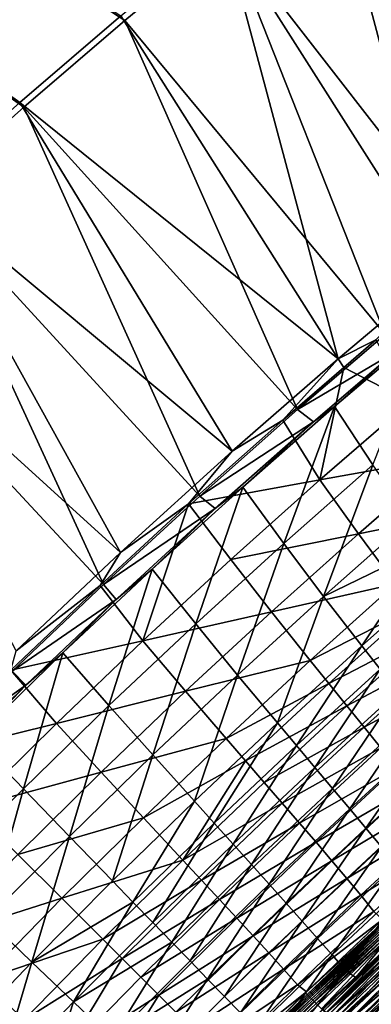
# Model space of a CAD drawing. Header units: metres. Extents: x 0 to 1400, y -1400 to 0.
# Tile 140 of 256: x 325 to 369, y -343 to -220. Entities that reach past the tile are written whole.
import ezdxf

# ---------------------------------------------------------------- set-up
doc = ezdxf.new("R2010")
doc.units = ezdxf.units.M

msp = doc.modelspace()

# ---------------------------------------------------------------- linework, layer by layer
at = {"layer": 'None'}
for points in [[(312.733307, -241.969559), (325.205688, -230.885178), (11.242748, -7.263255)], [(11.242748, -7.263255), (325.205688, -230.885178), (337.863342, -220.012817)], [(337.863342, -220.012817), (350.703094, -209.356155), (11.242748, -7.263255)], [(337.386749, -219.402237, -3), (324.714417, -230.286621, -3), (11.242748, -7.263255, -3)], [(324.714417, -230.286621, -3), (312.2276, -241.383362, -3), (11.242748, -7.263255, -3)], [(376.485687, -188.060333, -3), (391.25882, -240.43689, -32.124329), (363.275513, -198.285278, -3)], [(394.247223, -239.975235, -29.539145), (376.916565, -188.705032), (363.721893, -198.918945)], [(363.275513, -198.285278, -3), (377.451752, -251.612366, -32.124611), (350.241486, -208.733871, -3)], [(391.25882, -240.43689, -32.124329), (377.451752, -251.612366, -32.124611), (363.275513, -198.285278, -3)], [(382.071991, -249.750107, -29.539373), (363.721893, -198.918945), (350.703094, -209.356155)], [(382.071991, -249.750107, -29.539373), (394.247223, -239.975235, -29.539145), (363.721893, -198.918945)], [(350.241486, -208.733871, -3), (364.581055, -262.43161, -32.124992), (337.386749, -219.402237, -3)], [(370.466888, -259.386841, -29.539682), (350.703094, -209.356155), (337.863342, -220.012817)], [(377.451752, -251.612366, -32.124611), (364.581055, -262.43161, -32.124992), (350.241486, -208.733871, -3)], [(370.466888, -259.386841, -29.539682), (382.071991, -249.750107, -29.539373), (350.703094, -209.356155)], [(364.581055, -262.43161, -32.124992), (324.714417, -230.286621, -3), (337.386749, -219.402237, -3)], [(359.50293, -268.789154, -29.540066), (337.863342, -220.012817), (325.205688, -230.885178)], [(359.50293, -268.789154, -29.540066), (370.466888, -259.386841, -29.539682), (337.863342, -220.012817)], [(351.309082, -274.013214, -32.125519), (312.2276, -241.383362, -3), (324.714417, -230.286621, -3)], [(347.248077, -279.65564, -29.540611), (325.205688, -230.885178), (312.733307, -241.969559)], [(364.581055, -262.43161, -32.124992), (351.309082, -274.013214, -32.125519), (324.714417, -230.286621, -3)], [(347.248077, -279.65564, -29.540611), (359.50293, -268.789154, -29.540066), (325.205688, -230.885178)], [(337.305481, -286.72464, -32.126244), (299.929443, -252.688858, -3), (312.2276, -241.383362, -3)], [(335.208252, -290.71521, -29.541281), (312.733307, -241.969559), (300.449341, -253.26239)], [(351.309082, -274.013214, -32.125519), (337.305481, -286.72464, -32.126244), (312.2276, -241.383362, -3)], [(335.208252, -290.71521, -29.541281), (347.248077, -279.65564, -29.540611), (312.733307, -241.969559)], [(364.581055, -262.43161, -32.124992), (377.451752, -251.612366, -32.124611), (369.31781, -260.06012, -32.845161)], [(337.305481, -286.72464, -32.126244), (324.278107, -299.027252, -32.127094), (299.929443, -252.688858, -3)], [(323.758148, -301.603058, -29.542059), (335.208252, -290.71521, -29.541281), (300.449341, -253.26239)], [(375.716583, -258.54245, -32.365887), (371.67511, -261.589539, -30.961853), (364.108734, -268.419647, -32.364754)], [(375.716583, -258.54245, -32.365887), (364.108734, -268.419647, -32.364754), (368.928772, -275.734711, -88.034653)], [(359.50293, -268.789154, -29.540066), (371.67511, -261.589539, -30.961853), (370.466888, -259.386841, -29.539682)], [(364.581055, -262.43161, -32.124992), (369.31781, -260.06012, -32.845161), (365.282867, -263.500153, -32.845169)], [(365.282867, -263.500153, -32.845169), (369.31781, -260.06012, -32.845161), (373.577911, -267.814575, -88.502129)], [(361.496155, -270.316864, -30.961563), (371.67511, -261.589539, -30.961853), (359.50293, -268.789154, -29.540066)], [(371.67511, -261.589539, -30.961853), (361.496155, -270.316864, -30.961563), (364.108734, -268.419647, -32.364754)], [(351.309082, -274.013214, -32.125519), (364.581055, -262.43161, -32.124992), (357.635986, -270.129089, -32.845177)], [(357.635986, -270.129089, -32.845177), (364.581055, -262.43161, -32.124992), (365.282867, -263.500153, -32.845169)], [(362.278534, -277.611267, -88.489983), (357.635986, -270.129089, -32.845177), (365.282867, -263.500153, -32.845169)], [(362.278534, -277.611267, -88.489983), (365.282867, -263.500153, -32.845169), (373.577911, -267.814575, -88.502129)], [(362.278534, -277.611267, -88.489983), (373.577911, -267.814575, -88.502129), (378.155212, -274.751282, -144.281158)], [(347.248077, -279.65564, -29.540611), (361.496155, -270.316864, -30.961563), (359.50293, -268.789154, -29.540066)], [(361.496155, -270.316864, -30.961563), (352.637177, -278.508362, -32.363293), (364.108734, -268.419647, -32.364754)], [(352.637177, -278.508362, -32.363293), (357.766357, -285.597595, -88.021439), (364.108734, -268.419647, -32.364754)], [(364.108734, -268.419647, -32.364754), (357.766357, -285.597595, -88.021439), (368.928772, -275.734711, -88.034653)], [(345.851501, -280.633148, -32.845184), (351.309082, -274.013214, -32.125519), (357.635986, -270.129089, -32.845177)], [(345.851501, -280.633148, -32.845184), (357.635986, -270.129089, -32.845177), (362.278534, -277.611267, -88.489983)], [(349.191589, -281.214172, -30.961081), (361.496155, -270.316864, -30.961563), (347.248077, -279.65564, -29.540611)], [(361.496155, -270.316864, -30.961563), (349.191589, -281.214172, -30.961081), (352.637177, -278.508362, -32.363293)], [(337.305481, -286.72464, -32.126244), (351.309082, -274.013214, -32.125519), (345.851501, -280.633148, -32.845184)], [(362.278534, -277.611267, -88.489983), (378.155212, -274.751282, -144.281158), (367.108673, -284.357819, -144.260269)], [(367.108673, -284.357819, -144.260269), (378.155212, -274.751282, -144.281158), (382.595367, -281.205109, -200.147781)], [(357.766357, -285.597595, -88.021439), (362.750458, -292.231293, -143.806503), (368.928772, -275.734711, -88.034653)], [(368.928772, -275.734711, -88.034653), (362.750458, -292.231293, -143.806503), (373.660095, -282.567596, -143.828156)], [(351.129822, -287.601593, -88.476936), (345.851501, -280.633148, -32.845184), (362.278534, -277.611267, -88.489983)], [(351.129822, -287.601593, -88.476936), (362.278534, -277.611267, -88.489983), (367.108673, -284.357819, -144.260269)], [(349.191589, -281.214172, -30.961081), (341.305573, -288.806946, -32.361473), (352.637177, -278.508362, -32.363293)], [(352.637177, -278.508362, -32.363293), (341.305573, -288.806946, -32.361473), (346.749634, -295.657135, -88.00721)], [(346.749634, -295.657135, -88.00721), (357.766357, -285.597595, -88.021439), (352.637177, -278.508362, -32.363293)], [(335.208252, -290.71521, -29.541281), (349.191589, -281.214172, -30.961081), (347.248077, -279.65564, -29.540611)], [(334.775024, -290.837097, -32.845196), (337.305481, -286.72464, -32.126244), (345.851501, -280.633148, -32.845184)], [(334.775024, -290.837097, -32.845196), (345.851501, -280.633148, -32.845184), (340.134949, -297.783112, -88.462944)], [(336.786194, -292.602936, -30.960434), (349.191589, -281.214172, -30.961081), (335.208252, -290.71521, -29.541281)], [(349.191589, -281.214172, -30.961081), (336.786194, -292.602936, -30.960434), (341.305573, -288.806946, -32.361473)], [(345.851501, -280.633148, -32.845184), (351.129822, -287.601593, -88.476936), (340.134949, -297.783112, -88.462944)], [(367.108673, -284.357819, -144.260269), (382.595367, -281.205109, -200.147781), (371.760406, -290.643768, -200.121689)], [(362.750458, -292.231293, -143.806503), (375.969421, -285.808716, -171.762421), (373.660095, -282.567596, -143.828156)], [(351.129822, -287.601593, -88.476936), (367.108673, -284.357819, -144.260269), (356.215057, -294.145966, -144.237839)], [(356.215057, -294.145966, -144.237839), (367.108673, -284.357819, -144.260269), (371.760406, -290.643768, -200.121689)], [(351.988159, -302.078918, -143.783401), (357.766357, -285.597595, -88.021439), (346.749634, -295.657135, -88.00721)], [(351.988159, -302.078918, -143.783401), (362.750458, -292.231293, -143.806503), (357.766357, -285.597595, -88.021439)], [(362.750458, -292.231293, -143.806503), (367.529144, -298.421661, -199.68811), (375.969421, -285.808716, -171.762421)], [(367.529144, -298.421661, -199.68811), (378.228729, -288.93573, -199.714844), (375.969421, -285.808716, -171.762421)], [(324.278107, -299.027252, -32.127094), (337.305481, -286.72464, -32.126244), (334.775024, -290.837097, -32.845196)], [(340.134949, -297.783112, -88.462944), (351.129822, -287.601593, -88.476936), (356.215057, -294.145966, -144.237839)], [(336.786194, -292.602936, -30.960434), (330.11792, -299.313507, -32.359261), (341.305573, -288.806946, -32.361473)], [(341.305573, -288.806946, -32.361473), (330.11792, -299.313507, -32.359261), (335.882446, -305.911194, -87.991936)], [(341.305573, -288.806946, -32.361473), (335.882446, -305.911194, -87.991936), (346.749634, -295.657135, -88.00721)], [(378.228729, -288.93573, -199.714844), (367.529144, -298.421661, -199.68811), (369.822723, -301.354645, -227.655548)], [(323.601715, -301.469727, -32.845203), (324.278107, -299.027252, -32.127094), (334.775024, -290.837097, -32.845196)], [(334.775024, -290.837097, -32.845196), (340.134949, -297.783112, -88.462944), (323.601715, -301.469727, -32.845203)], [(323.758148, -301.603058, -29.542059), (336.786194, -292.602936, -30.960434), (335.208252, -290.71521, -29.541281)], [(356.215057, -294.145966, -144.237839), (371.760406, -290.643768, -200.121689), (361.078186, -300.252838, -200.093658)], [(371.760406, -290.643768, -200.121689), (373.997894, -293.61969, -228.078094), (361.078186, -300.252838, -200.093658)], [(325.477844, -303.353577, -30.95969), (336.786194, -292.602936, -30.960434), (323.758148, -301.603058, -29.542059)], [(336.786194, -292.602936, -30.960434), (325.477844, -303.353577, -30.95969), (330.11792, -299.313507, -32.359261)], [(351.988159, -302.078918, -143.783401), (356.975952, -308.079315, -199.659653), (362.750458, -292.231293, -143.806503)], [(356.975952, -308.079315, -199.659653), (367.529144, -298.421661, -199.68811), (362.750458, -292.231293, -143.806503)], [(361.078186, -300.252838, -200.093658), (373.997894, -293.61969, -228.078094), (363.409485, -303.146027, -228.048538)], [(363.409485, -303.146027, -228.048538), (373.997894, -293.61969, -228.078094), (376.165131, -296.48761, -256.049072)], [(340.134949, -297.783112, -88.462944), (356.215057, -294.145966, -144.237839), (345.477325, -304.113068, -144.213821)], [(356.215057, -294.145966, -144.237839), (361.078186, -300.252838, -200.093658), (345.477325, -304.113068, -144.213821)], [(346.749634, -295.657135, -88.00721), (335.882446, -305.911194, -87.991936), (341.37677, -312.108093, -143.758804)], [(341.37677, -312.108093, -143.758804), (351.988159, -302.078918, -143.783401), (346.749634, -295.657135, -88.00721)], [(365.665039, -305.934753, -256.018799), (363.409485, -303.146027, -228.048538), (376.165131, -296.48761, -256.049072)], [(365.665039, -305.934753, -256.018799), (376.165131, -296.48761, -256.049072), (378.253693, -299.249969, -284.032166)], [(340.134949, -297.783112, -88.462944), (329.297455, -308.153992, -88.448021), (323.601715, -301.469727, -32.845203)], [(340.134949, -297.783112, -88.462944), (345.477325, -304.113068, -144.213821), (329.297455, -308.153992, -88.448021)], [(367.529144, -298.421661, -199.68811), (356.975952, -308.079315, -199.659653), (359.361816, -310.923889, -227.625671)], [(369.822723, -301.354645, -227.655548), (367.529144, -298.421661, -199.68811), (359.361816, -310.923889, -227.625671)], [(325.477844, -303.353577, -30.95969), (319.077179, -310.027374, -32.356628), (330.11792, -299.313507, -32.359261)], [(330.11792, -299.313507, -32.359261), (319.077179, -310.027374, -32.356628), (325.167816, -316.358795, -87.975571)], [(330.11792, -299.313507, -32.359261), (325.167816, -316.358795, -87.975571), (335.882446, -305.911194, -87.991936)], [(367.838165, -308.620697, -284.001953), (365.665039, -305.934753, -256.018799), (378.253693, -299.249969, -284.032166)], [(378.253693, -299.249969, -284.032166), (380.255035, -301.909241, -312.022675), (367.838165, -308.620697, -284.001953)], [(345.477325, -304.113068, -144.213821), (361.078186, -300.252838, -200.093658), (350.551483, -310.029449, -200.063629)], [(361.078186, -300.252838, -200.093658), (363.409485, -303.146027, -228.048538), (350.551483, -310.029449, -200.063629)], [(323.601715, -301.469727, -32.845203), (329.297455, -308.153992, -88.448021), (312.603729, -312.283997, -32.845207)], [(312.659668, -312.517792, -29.542957), (325.477844, -303.353577, -30.95969), (323.758148, -301.603058, -29.542059)], [(341.37677, -312.108093, -143.758804), (346.572144, -317.906158, -199.62941), (351.988159, -302.078918, -143.783401)], [(346.572144, -317.906158, -199.62941), (356.975952, -308.079315, -199.659653), (351.988159, -302.078918, -143.783401)], [(369.822723, -301.354645, -227.655548), (359.361816, -310.923889, -227.625671), (361.668396, -313.666321, -255.607224)], [(372.042664, -304.181946, -255.637665), (369.822723, -301.354645, -227.655548), (361.668396, -313.666321, -255.607224)], [(380.255035, -301.909241, -312.022675), (369.922211, -311.205597, -311.993439), (367.838165, -308.620697, -284.001953)], [(312.659668, -312.517792, -29.542957), (314.369659, -314.273621, -30.958799), (325.477844, -303.353577, -30.95969)], [(325.477844, -303.353577, -30.95969), (314.369659, -314.273621, -30.958799), (319.077179, -310.027374, -32.356628)], [(350.551483, -310.029449, -200.063629), (363.409485, -303.146027, -228.048538), (352.975891, -312.834503, -228.016891)], [(352.975891, -312.834503, -228.016891), (363.409485, -303.146027, -228.048538), (365.665039, -305.934753, -256.018799)], [(345.477325, -304.113068, -144.213821), (334.899536, -314.257507, -144.188202), (329.297455, -308.153992, -88.448021)], [(345.477325, -304.113068, -144.213821), (350.551483, -310.029449, -200.063629), (334.899536, -314.257507, -144.188202)], [(361.668396, -313.666321, -255.607224), (363.890289, -316.307709, -283.601379), (372.042664, -304.181946, -255.637665)], [(363.890289, -316.307709, -283.601379), (374.181641, -306.905365, -283.631592), (372.042664, -304.181946, -255.637665)], [(335.882446, -305.911194, -87.991936), (325.167816, -316.358795, -87.975571), (330.919159, -322.317566, -143.732681)], [(335.882446, -305.911194, -87.991936), (330.919159, -322.317566, -143.732681), (341.37677, -312.108093, -143.758804)], [(355.318848, -315.538788, -255.986374), (352.975891, -312.834503, -228.016891), (365.665039, -305.934753, -256.018799)], [(355.318848, -315.538788, -255.986374), (365.665039, -305.934753, -256.018799), (367.838165, -308.620697, -284.001953)], [(374.181641, -306.905365, -283.631592), (363.890289, -316.307709, -283.601379), (366.022156, -318.849304, -311.605499)], [(376.232361, -309.526855, -311.634613), (374.181641, -306.905365, -283.631592), (366.022156, -318.849304, -311.605499)], [(329.297455, -308.153992, -88.448021), (318.621613, -318.712891, -88.432182), (312.603729, -312.283997, -32.845207)], [(329.297455, -308.153992, -88.448021), (334.899536, -314.257507, -144.188202), (318.621613, -318.712891, -88.432182)], [(356.975952, -308.079315, -199.659653), (346.572144, -317.906158, -199.62941), (349.048889, -320.656372, -227.593948)], [(359.361816, -310.923889, -227.625671), (356.975952, -308.079315, -199.659653), (349.048889, -320.656372, -227.593948)], [(357.575714, -318.143311, -283.969574), (355.318848, -315.538788, -255.986374), (367.838165, -308.620697, -284.001953)], [(367.838165, -308.620697, -284.001953), (369.922211, -311.205597, -311.993439), (357.575714, -318.143311, -283.969574)], [(366.022156, -318.849304, -311.605499), (368.058624, -321.292358, -339.617035), (376.232361, -309.526855, -311.634613)], [(368.058624, -321.292358, -339.617035), (378.187592, -312.048309, -339.644287), (376.232361, -309.526855, -311.634613)], [(325.167816, -316.358795, -87.975571), (319.077179, -310.027374, -32.356628), (314.606018, -327.003632, -87.957962)], [(350.551483, -310.029449, -200.063629), (340.185028, -319.972504, -200.031616), (334.899536, -314.257507, -144.188202)], [(350.551483, -310.029449, -200.063629), (352.975891, -312.834503, -228.016891), (340.185028, -319.972504, -200.031616)], [(359.361816, -310.923889, -227.625671), (349.048889, -320.656372, -227.593948), (351.440582, -323.308105, -255.57489)], [(361.668396, -313.666321, -255.607224), (359.361816, -310.923889, -227.625671), (351.440582, -323.308105, -255.57489)], [(341.37677, -312.108093, -143.758804), (330.919159, -322.317566, -143.732681), (336.320343, -327.900574, -199.597351)], [(336.320343, -327.900574, -199.597351), (346.572144, -317.906158, -199.62941), (341.37677, -312.108093, -143.758804)], [(369.922211, -311.205597, -311.993439), (359.74173, -320.648987, -311.962097), (357.575714, -318.143311, -283.969574)], [(369.922211, -311.205597, -311.993439), (371.910461, -313.691101, -339.98819), (359.74173, -320.648987, -311.962097)], [(378.187592, -312.048309, -339.644287), (368.058624, -321.292358, -339.617035), (369.994476, -323.638214, -367.634369)], [(352.975891, -312.834503, -228.016891), (345.13208, -325.299286, -255.951797), (340.185028, -319.972504, -200.031616)], [(352.975891, -312.834503, -228.016891), (355.318848, -315.538788, -255.986374), (345.13208, -325.299286, -255.951797)], [(334.899536, -314.257507, -144.188202), (324.487061, -324.579193, -144.161026), (318.621613, -318.712891, -88.432182)], [(334.899536, -314.257507, -144.188202), (340.185028, -319.972504, -200.031616), (324.487061, -324.579193, -144.161026)], [(351.440582, -323.308105, -255.57489), (353.743866, -325.861847, -283.569336), (361.668396, -313.666321, -255.607224)], [(353.743866, -325.861847, -283.569336), (363.890289, -316.307709, -283.601379), (361.668396, -313.666321, -255.607224)], [(371.910461, -313.691101, -339.98819), (361.812195, -323.056763, -339.958923), (359.74173, -320.648987, -311.962097)], [(371.910461, -313.691101, -339.98819), (373.796234, -316.078888, -367.981079), (361.812195, -323.056763, -339.958923)], [(345.13208, -325.299286, -255.951797), (355.318848, -315.538788, -255.986374), (357.575714, -318.143311, -283.969574)], [(373.796234, -316.078888, -367.981079), (363.782379, -325.367554, -367.9552), (361.812195, -323.056763, -339.958923)], [(373.796234, -316.078888, -367.981079), (375.572968, -318.370758, -395.969177), (363.782379, -325.367554, -367.9552)], [(320.618439, -332.712006, -143.704773), (325.167816, -316.358795, -87.975571), (314.606018, -327.003632, -87.957962)], [(330.919159, -322.317566, -143.732681), (325.167816, -316.358795, -87.975571), (320.618439, -332.712006, -143.704773)], [(363.890289, -316.307709, -283.601379), (353.743866, -325.861847, -283.569336), (355.955475, -328.318115, -311.574524)], [(366.022156, -318.849304, -311.605499), (363.890289, -316.307709, -283.601379), (355.955475, -328.318115, -311.574524)], [(346.572144, -317.906158, -199.62941), (336.320343, -327.900574, -199.597351), (338.886444, -330.550354, -227.560333)], [(349.048889, -320.656372, -227.593948), (346.572144, -317.906158, -199.62941), (338.886444, -330.550354, -227.560333)], [(347.472198, -327.817627, -283.935059), (345.13208, -325.299286, -255.951797), (357.575714, -318.143311, -283.969574)], [(357.575714, -318.143311, -283.969574), (359.74173, -320.648987, -311.962097), (347.472198, -327.817627, -283.935059)], [(375.572968, -318.370758, -395.969177), (365.647675, -327.582458, -395.947968), (363.782379, -325.367554, -367.9552)], [(365.647675, -327.582458, -395.947968), (375.572968, -318.370758, -395.969177), (377.234497, -320.569092, -423.957916)], [(355.955475, -328.318115, -311.574524), (358.072205, -330.677521, -339.588043), (366.022156, -318.849304, -311.605499)], [(358.072205, -330.677521, -339.588043), (368.058624, -321.292358, -339.617035), (366.022156, -318.849304, -311.605499)], [(340.185028, -319.972504, -200.031616), (329.98584, -330.083282, -199.99765), (324.487061, -324.579193, -144.161026)], [(340.185028, -319.972504, -200.031616), (345.13208, -325.299286, -255.951797), (329.98584, -330.083282, -199.99765)], [(349.048889, -320.656372, -227.593948), (338.886444, -330.550354, -227.560333), (341.361511, -333.105438, -255.540649)], [(351.440582, -323.308105, -255.57489), (349.048889, -320.656372, -227.593948), (341.361511, -333.105438, -255.540649)], [(359.74173, -320.648987, -311.962097), (349.71994, -330.239563, -311.928589), (347.472198, -327.817627, -283.935059)], [(359.74173, -320.648987, -311.962097), (361.812195, -323.056763, -339.958923), (349.71994, -330.239563, -311.928589)], [(367.4039, -329.702972, -423.942108), (365.647675, -327.582458, -395.947968), (377.234497, -320.569092, -423.957916)], [(377.234497, -320.569092, -423.957916), (378.774811, -322.676422, -451.954773), (367.4039, -329.702972, -423.942108)], [(368.058624, -321.292358, -339.617035), (358.072205, -330.677521, -339.588043), (360.090881, -332.940765, -367.608185)], [(369.994476, -323.638214, -367.634369), (368.058624, -321.292358, -339.617035), (360.090881, -332.940765, -367.608185)], [(326.227692, -338.068817, -199.563156), (330.919159, -322.317566, -143.732681), (320.618439, -332.712006, -143.704773)], [(336.320343, -327.900574, -199.597351), (330.919159, -322.317566, -143.732681), (326.227692, -338.068817, -199.563156)], [(341.361511, -333.105438, -255.540649), (343.744476, -335.565735, -283.535339), (351.440582, -323.308105, -255.57489)], [(343.744476, -335.565735, -283.535339), (353.743866, -325.861847, -283.569336), (351.440582, -323.308105, -255.57489)], [(361.812195, -323.056763, -339.958923), (351.872681, -332.565186, -339.927704), (349.71994, -330.239563, -311.928589)], [(361.812195, -323.056763, -339.958923), (363.782379, -325.367554, -367.9552), (351.872681, -332.565186, -339.927704)], [(378.774811, -322.676422, -451.954773), (369.046967, -331.730896, -451.944641), (367.4039, -329.702972, -423.942108)], [(324.487061, -324.579193, -144.161026), (329.98584, -330.083282, -199.99765), (314.2453, -335.077942, -144.132339)], [(360.090881, -332.940765, -367.608185), (362.008423, -335.108459, -395.633942), (369.994476, -323.638214, -367.634369)], [(362.008423, -335.108459, -395.633942), (371.824493, -325.888214, -395.656616), (369.994476, -323.638214, -367.634369)], [(345.13208, -325.299286, -255.951797), (335.113892, -335.219055, -255.915115), (329.98584, -330.083282, -199.99765)], [(335.113892, -335.219055, -255.915115), (345.13208, -325.299286, -255.951797), (347.472198, -327.817627, -283.935059)], [(353.743866, -325.861847, -283.569336), (343.744476, -335.565735, -283.535339), (346.034332, -337.931091, -311.541718)], [(355.955475, -328.318115, -311.574524), (353.743866, -325.861847, -283.569336), (346.034332, -337.931091, -311.541718)], [(363.782379, -325.367554, -367.9552), (353.927826, -334.794739, -367.927612), (351.872681, -332.565186, -339.927704)], [(363.782379, -325.367554, -367.9552), (365.647675, -327.582458, -395.947968), (353.927826, -334.794739, -367.927612)], [(371.824493, -325.888214, -395.656616), (362.008423, -335.108459, -395.633942), (363.821533, -337.181183, -423.661346)], [(373.543335, -328.043549, -423.679688), (371.824493, -325.888214, -395.656616), (363.821533, -337.181183, -423.661346)], [(381.837463, -326.830292, -482.258026), (362.498077, -343.957397, -480.677887), (381.334717, -326.284393, -480.655029)], [(381.334717, -326.284393, -480.655029), (362.498077, -343.957397, -480.677887), (371.379608, -334.555176, -479.028534)], [(381.837463, -326.830292, -482.258026), (363.019531, -344.486389, -482.279419), (362.498077, -343.957397, -480.677887)], [(382.390381, -327.430664, -483.823547), (363.019531, -344.486389, -482.279419), (381.837463, -326.830292, -482.258026)], [(338.886444, -330.550354, -227.560333), (336.320343, -327.900574, -199.597351), (326.227692, -338.068817, -199.563156)], [(337.537933, -337.647339, -283.898407), (335.113892, -335.219055, -255.915115), (347.472198, -327.817627, -283.935059)], [(347.472198, -327.817627, -283.935059), (349.71994, -330.239563, -311.928589), (337.537933, -337.647339, -283.898407)], [(346.034332, -337.931091, -311.541718), (348.230194, -340.201477, -339.557281), (355.955475, -328.318115, -311.574524)], [(348.230194, -340.201477, -339.557281), (358.072205, -330.677521, -339.588043), (355.955475, -328.318115, -311.574524)], [(365.647675, -327.582458, -395.947968), (355.882843, -336.928467, -395.925415), (353.927826, -334.794739, -367.927612)], [(355.882843, -336.928467, -395.925415), (365.647675, -327.582458, -395.947968), (367.4039, -329.702972, -423.942108)], [(382.390381, -327.430664, -483.823547), (363.592926, -345.068054, -483.843475), (363.019531, -344.486389, -482.279419)], [(382.992065, -328.083954, -485.34848), (363.592926, -345.068054, -483.843475), (382.390381, -327.430664, -483.823547)], [(382.992065, -328.083954, -485.34848), (364.216797, -345.700867, -485.366943), (363.592926, -345.068054, -483.843475)], [(363.821533, -337.181183, -423.661346), (365.526855, -339.15918, -451.683167), (373.543335, -328.043549, -423.679688)], [(383.6409, -328.788452, -486.829926), (364.216797, -345.700867, -485.366943), (382.992065, -328.083954, -485.34848)], [(383.251831, -328.258362, -479.456512), (364.497742, -345.847778, -479.477448), (364.977966, -346.335114, -480.952606)], [(364.497742, -345.847778, -479.477448), (383.251831, -328.258362, -479.456512), (373.374664, -336.526154, -477.958313)], [(383.714844, -328.76123, -480.933044), (383.251831, -328.258362, -479.456512), (364.977966, -346.335114, -480.952606)], [(365.526855, -339.15918, -451.683167), (375.145569, -330.105072, -451.696075), (373.543335, -328.043549, -423.679688)], [(383.6409, -328.788452, -486.829926), (364.889465, -346.383209, -486.846954), (364.216797, -345.700867, -485.366943)], [(384.335358, -329.54248, -488.265045), (364.889465, -346.383209, -486.846954), (383.6409, -328.788452, -486.829926)], [(384.335358, -329.54248, -488.265045), (365.609344, -347.113403, -488.28064), (364.889465, -346.383209, -486.846954)], [(364.977966, -346.335114, -480.952606), (365.506042, -346.870941, -482.39325), (383.714844, -328.76123, -480.933044)], [(365.506042, -346.870941, -482.39325), (384.22406, -329.31427, -482.375031), (383.714844, -328.76123, -480.933044)], [(384.22406, -329.31427, -482.375031), (365.506042, -346.870941, -482.39325), (366.080597, -347.453918, -483.796509)], [(385.073853, -330.344269, -489.650909), (365.609344, -347.113403, -488.28064), (384.335358, -329.54248, -488.265045)], [(384.778198, -329.916077, -483.779633), (384.22406, -329.31427, -482.375031), (366.080597, -347.453918, -483.796509)], [(329.98584, -330.083282, -199.99765), (319.961212, -340.363098, -199.961777), (314.2453, -335.077942, -144.132339)], [(329.98584, -330.083282, -199.99765), (335.113892, -335.219055, -255.915115), (319.961212, -340.363098, -199.961777)], [(326.227692, -338.068817, -199.563156), (331.443115, -343.066345, -255.504135), (338.886444, -330.550354, -227.560333)], [(338.886444, -330.550354, -227.560333), (331.443115, -343.066345, -255.504135), (341.361511, -333.105438, -255.540649)], [(349.71994, -330.239563, -311.928589), (339.868164, -339.98172, -311.893036), (337.537933, -337.647339, -283.898407)], [(349.71994, -330.239563, -311.928589), (351.872681, -332.565186, -339.927704), (339.868164, -339.98172, -311.893036)], [(358.072205, -330.677521, -339.588043), (348.230194, -340.201477, -339.557281), (350.331177, -342.376892, -367.580353)], [(360.090881, -332.940765, -367.608185), (358.072205, -330.677521, -339.588043), (350.331177, -342.376892, -367.580353)], [(357.735687, -338.967163, -423.925476), (355.882843, -336.928467, -395.925415), (367.4039, -329.702972, -423.942108)], [(367.4039, -329.702972, -423.942108), (369.046967, -331.730896, -451.944641), (357.735687, -338.967163, -423.925476)], [(365.526855, -339.15918, -451.683167), (366.796875, -340.017853, -468.524506), (375.145569, -330.105072, -451.696075)], [(385.073853, -330.344269, -489.650909), (366.374786, -347.889771, -489.665161), (365.609344, -347.113403, -488.28064)], [(384.778198, -329.916077, -483.779633), (366.080597, -347.453918, -483.796509), (366.700104, -348.082489, -485.15976)], [(385.854767, -331.192139, -490.984711), (366.374786, -347.889771, -489.665161), (385.073853, -330.344269, -489.650909)], [(385.375763, -330.565063, -485.144196), (384.778198, -329.916077, -483.779633), (366.700104, -348.082489, -485.15976)], [(366.700104, -348.082489, -485.15976), (367.363068, -348.755157, -486.480316), (385.375763, -330.565063, -485.144196)], [(366.796875, -340.017853, -468.524506), (376.042328, -331.304321, -468.509338), (375.145569, -330.105072, -451.696075)], [(367.363068, -348.755157, -486.480316), (386.01535, -331.259644, -486.466034), (385.375763, -330.565063, -485.144196)], [(369.046967, -331.730896, -451.944641), (359.484314, -340.911621, -451.934021), (357.735687, -338.967163, -423.925476)], [(359.484314, -340.911621, -451.934021), (369.046967, -331.730896, -451.944641), (370.144348, -332.726868, -468.775665)], [(366.374786, -347.889771, -489.665161), (385.854767, -331.192139, -490.984711), (367.184174, -348.710724, -490.99762)], [(371.997772, -335.079407, -470.104401), (376.042328, -331.304321, -468.509338), (366.796875, -340.017853, -468.524506)], [(367.184174, -348.710724, -490.99762), (385.854767, -331.192139, -490.984711), (386.676575, -332.084412, -492.26355)], [(367.184174, -348.710724, -490.99762), (386.676575, -332.084412, -492.26355), (368.035858, -349.574554, -492.275146)], [(367.363068, -348.755157, -486.480316), (368.068024, -349.470398, -487.755585), (386.01535, -331.259644, -486.466034)], [(368.035858, -349.574554, -492.275146), (386.676575, -332.084412, -492.26355), (387.537689, -333.019318, -493.484558)], [(368.068024, -349.470398, -487.755585), (386.695496, -331.99826, -487.742584), (386.01535, -331.259644, -486.466034)], [(368.068024, -349.470398, -487.755585), (368.813416, -350.226654, -488.98288), (386.695496, -331.99826, -487.742584)], [(316.314636, -348.425873, -199.526123), (326.227692, -338.068817, -199.563156), (320.618439, -332.712006, -143.704773)], [(331.443115, -343.066345, -255.504135), (343.744476, -335.565735, -283.535339), (341.361511, -333.105438, -255.540649)], [(351.872681, -332.565186, -339.927704), (342.104248, -342.221588, -339.894531), (339.868164, -339.98172, -311.893036)], [(351.872681, -332.565186, -339.927704), (353.927826, -334.794739, -367.927612), (342.104248, -342.221588, -339.894531)], [(350.331177, -342.376892, -367.580353), (352.336426, -344.457336, -395.609802), (360.090881, -332.940765, -367.608185)], [(352.336426, -344.457336, -395.609802), (362.008423, -335.108459, -395.633942), (360.090881, -332.940765, -367.608185)], [(360.608032, -341.823029, -468.794342), (359.484314, -340.911621, -451.934021), (370.144348, -332.726868, -468.775665)], [(369.884521, -332.984619, -470.501831), (360.50531, -341.935333, -470.520386), (370.144348, -332.726868, -468.775665)], [(370.144348, -332.726868, -468.775665), (360.50531, -341.935333, -470.520386), (360.608032, -341.823029, -468.794342)], [(370.07373, -333.183472, -472.239044), (360.50531, -341.935333, -470.520386), (369.884521, -332.984619, -470.501831)], [(360.698456, -342.131409, -472.256836), (360.50531, -341.935333, -470.520386), (370.07373, -333.183472, -472.239044)], [(360.698456, -342.131409, -472.256836), (370.07373, -333.183472, -472.239044), (370.18924, -333.30484, -473.103577)], [(370.18924, -333.30484, -473.103577), (360.816284, -342.251007, -473.120972), (360.698456, -342.131409, -472.256836)], [(370.318604, -333.440735, -473.964691), (360.816284, -342.251007, -473.120972), (370.18924, -333.30484, -473.103577)], [(387.537689, -333.019318, -493.484558), (368.928223, -350.479614, -493.494873), (368.035858, -349.574554, -492.275146)], [(370.318604, -333.440735, -473.964691), (360.948181, -342.384857, -473.981659), (360.816284, -342.251007, -473.120972)], [(370.461639, -333.591034, -474.821777), (360.948181, -342.384857, -473.981659), (370.318604, -333.440735, -473.964691)], [(370.461639, -333.591034, -474.821777), (361.094055, -342.532898, -474.838348), (360.948181, -342.384857, -473.981659)], [(370.618347, -333.755615, -475.674377), (361.094055, -342.532898, -474.838348), (370.461639, -333.591034, -474.821777)], [(370.618347, -333.755615, -475.674377), (361.253754, -342.694977, -475.690521), (361.094055, -342.532898, -474.838348)], [(370.788574, -333.934418, -476.521881), (361.253754, -342.694977, -475.690521), (370.618347, -333.755615, -475.674377)], [(370.788574, -333.934418, -476.521881), (361.427277, -342.871002, -476.537628), (361.253754, -342.694977, -475.690521)], [(370.97226, -334.12735, -477.36377), (361.427277, -342.871002, -476.537628), (370.788574, -333.934418, -476.521881)], [(370.97226, -334.12735, -477.36377), (361.614441, -343.060913, -477.379089), (361.427277, -342.871002, -476.537628)], [(371.169312, -334.33432, -478.199524), (361.614441, -343.060913, -477.379089), (370.97226, -334.12735, -477.36377)], [(371.169312, -334.33432, -478.199524), (361.815216, -343.264618, -478.214386), (361.614441, -343.060913, -477.379089)], [(371.379608, -334.555176, -479.028534), (361.815216, -343.264618, -478.214386), (371.169312, -334.33432, -478.199524)], [(371.379608, -334.555176, -479.028534), (362.02948, -343.481995, -479.042999), (361.815216, -343.264618, -478.214386)], [(362.498077, -343.957397, -480.677887), (362.02948, -343.481995, -479.042999), (371.379608, -334.555176, -479.028534)], [(335.113892, -335.219055, -255.915115), (325.273682, -345.301147, -255.876389), (319.961212, -340.363098, -199.961777)], [(325.273682, -345.301147, -255.876389), (335.113892, -335.219055, -255.915115), (337.537933, -337.647339, -283.898407)], [(331.443115, -343.066345, -255.504135), (336.275574, -347.69812, -311.506714), (343.744476, -335.565735, -283.535339)], [(343.744476, -335.565735, -283.535339), (336.275574, -347.69812, -311.506714), (346.034332, -337.931091, -311.541718)], [(353.927826, -334.794739, -367.927612), (344.245789, -344.366302, -367.898346), (342.104248, -342.221588, -339.894531)], [(353.927826, -334.794739, -367.927612), (355.882843, -336.928467, -395.925415), (344.245789, -344.366302, -367.898346)], [(362.008423, -335.108459, -395.633942), (352.336426, -344.457336, -395.609802), (354.244995, -346.442688, -423.641754)], [(363.821533, -337.181183, -423.661346), (362.008423, -335.108459, -395.633942), (354.244995, -346.442688, -423.641754)], [(371.997772, -335.079407, -470.104401), (366.796875, -340.017853, -468.524506), (362.662567, -343.985077, -470.121399)], [(371.997772, -335.079407, -470.104401), (362.662567, -343.985077, -470.121399), (362.840424, -344.16568, -471.720825)], [(372.172028, -335.262573, -471.704529), (371.997772, -335.079407, -470.104401), (362.840424, -344.16568, -471.720825)], [(362.840424, -344.16568, -471.720825), (363.070404, -344.39917, -473.30957), (372.172028, -335.262573, -471.704529)], [(363.070404, -344.39917, -473.30957), (372.397522, -335.499542, -473.294006), (372.172028, -335.262573, -471.704529)], [(372.397522, -335.499542, -473.294006), (363.070404, -344.39917, -473.30957), (363.351837, -344.684814, -474.883606)], [(372.673584, -335.789612, -474.868805), (372.397522, -335.499542, -473.294006), (363.351837, -344.684814, -474.883606)], [(363.351837, -344.684814, -474.883606), (363.68399, -345.021942, -476.438934), (372.673584, -335.789612, -474.868805)], [(363.68399, -345.021942, -476.438934), (372.999512, -336.13205, -476.424896), (372.673584, -335.789612, -474.868805)], [(355.882843, -336.928467, -395.925415), (346.29248, -346.415375, -395.90155), (344.245789, -344.366302, -367.898346)], [(346.29248, -346.415375, -395.90155), (355.882843, -336.928467, -395.925415), (357.735687, -338.967163, -423.925476)], [(372.999512, -336.13205, -476.424896), (363.68399, -345.021942, -476.438934), (364.066193, -345.409851, -477.971558)], [(373.374664, -336.526154, -477.958313), (372.999512, -336.13205, -476.424896), (364.066193, -345.409851, -477.971558)], [(364.066193, -345.409851, -477.971558), (364.497742, -345.847778, -479.477448), (373.374664, -336.526154, -477.958313)], [(316.314636, -348.425873, -199.526123), (321.715851, -353.215027, -255.4646), (326.227692, -338.068817, -199.563156)], [(321.715851, -353.215027, -255.4646), (331.443115, -343.066345, -255.504135), (326.227692, -338.068817, -199.563156)], [(330.19809, -349.880219, -311.855469), (325.273682, -345.301147, -255.876389), (337.537933, -337.647339, -283.898407)], [(337.537933, -337.647339, -283.898407), (339.868164, -339.98172, -311.893036), (330.19809, -349.880219, -311.855469)], [(346.034332, -337.931091, -311.541718), (336.275574, -347.69812, -311.506714), (348.230194, -340.201477, -339.557281)], [(354.244995, -346.442688, -423.641754), (356.055725, -348.332611, -451.66925), (363.821533, -337.181183, -423.661346)], [(356.055725, -348.332611, -451.66925), (365.526855, -339.15918, -451.683167), (363.821533, -337.181183, -423.661346)], [(348.244476, -348.368652, -423.907959), (346.29248, -346.415375, -395.90155), (357.735687, -338.967163, -423.925476)], [(357.735687, -338.967163, -423.925476), (359.484314, -340.911621, -451.934021), (348.244476, -348.368652, -423.907959)], [(356.055725, -348.332611, -451.66925), (357.107941, -349.415375, -468.545013), (365.526855, -339.15918, -451.683167)], [(357.107941, -349.415375, -468.545013), (366.796875, -340.017853, -468.524506), (365.526855, -339.15918, -451.683167)], [(319.961212, -340.363098, -199.961777), (325.273682, -345.301147, -255.876389), (310.118378, -350.813385, -199.924057)], [(339.868164, -339.98172, -311.893036), (342.104248, -342.221588, -339.894531), (330.19809, -349.880219, -311.855469)], [(336.275574, -347.69812, -311.506714), (340.736725, -351.958069, -367.550598), (348.230194, -340.201477, -339.557281)], [(348.230194, -340.201477, -339.557281), (340.736725, -351.958069, -367.550598), (350.331177, -342.376892, -367.580353)], [(366.796875, -340.017853, -468.524506), (357.107941, -349.415375, -468.545013), (362.662567, -343.985077, -470.121399)], [(359.484314, -340.911621, -451.934021), (350.101929, -350.226135, -451.922913), (348.244476, -348.368652, -423.907959)], [(350.101929, -350.226135, -451.922913), (359.484314, -340.911621, -451.934021), (360.608032, -341.823029, -468.794342)], [(351.583008, -350.682831, -468.817627), (350.101929, -350.226135, -451.922913), (360.608032, -341.823029, -468.794342)], [(360.50531, -341.935333, -470.520386), (351.292816, -351.064545, -470.545959), (360.608032, -341.823029, -468.794342)], [(360.608032, -341.823029, -468.794342), (351.292816, -351.064545, -470.545959), (351.583008, -350.682831, -468.817627)], [(360.698456, -342.131409, -472.256836), (351.292816, -351.064545, -470.545959), (360.50531, -341.935333, -470.520386)], [(321.715851, -353.215027, -255.4646), (326.719971, -357.652771, -311.468719), (331.443115, -343.066345, -255.504135)], [(326.719971, -357.652771, -311.468719), (336.275574, -347.69812, -311.506714), (331.443115, -343.066345, -255.504135)], [(330.19809, -349.880219, -311.855469), (342.104248, -342.221588, -339.894531), (334.749878, -354.088501, -367.867432)], [(342.104248, -342.221588, -339.894531), (344.245789, -344.366302, -367.898346), (334.749878, -354.088501, -367.867432)], [(340.736725, -351.958069, -367.550598), (352.336426, -344.457336, -395.609802), (350.331177, -342.376892, -367.580353)], [(351.490173, -351.257782, -472.281342), (351.292816, -351.064545, -470.545959), (360.698456, -342.131409, -472.256836)], [(360.816284, -342.251007, -473.120972), (351.490173, -351.257782, -472.281342), (360.698456, -342.131409, -472.256836)], [(360.948181, -342.384857, -473.981659), (351.490173, -351.257782, -472.281342), (360.816284, -342.251007, -473.120972)], [(351.745117, -351.507324, -474.005096), (351.490173, -351.257782, -472.281342), (360.948181, -342.384857, -473.981659)], [(361.094055, -342.532898, -474.838348), (351.745117, -351.507324, -474.005096), (360.948181, -342.384857, -473.981659)], [(361.253754, -342.694977, -475.690521), (351.745117, -351.507324, -474.005096), (361.094055, -342.532898, -474.838348)], [(352.056824, -351.812408, -475.71283), (351.745117, -351.507324, -474.005096), (361.253754, -342.694977, -475.690521)], [(361.427277, -342.871002, -476.537628), (352.056824, -351.812408, -475.71283), (361.253754, -342.694977, -475.690521)], [(361.614441, -343.060913, -477.379089), (352.056824, -351.812408, -475.71283), (361.427277, -342.871002, -476.537628)], [(352.424591, -352.172302, -477.400269), (352.056824, -351.812408, -475.71283), (361.614441, -343.060913, -477.379089)], [(361.815216, -343.264618, -478.214386), (352.424591, -352.172302, -477.400269), (361.614441, -343.060913, -477.379089)], [(362.02948, -343.481995, -479.042999), (352.424591, -352.172302, -477.400269), (361.815216, -343.264618, -478.214386)]]:
    msp.add_3dface(points, dxfattribs=at)

doc.saveas('drawing.dxf')
